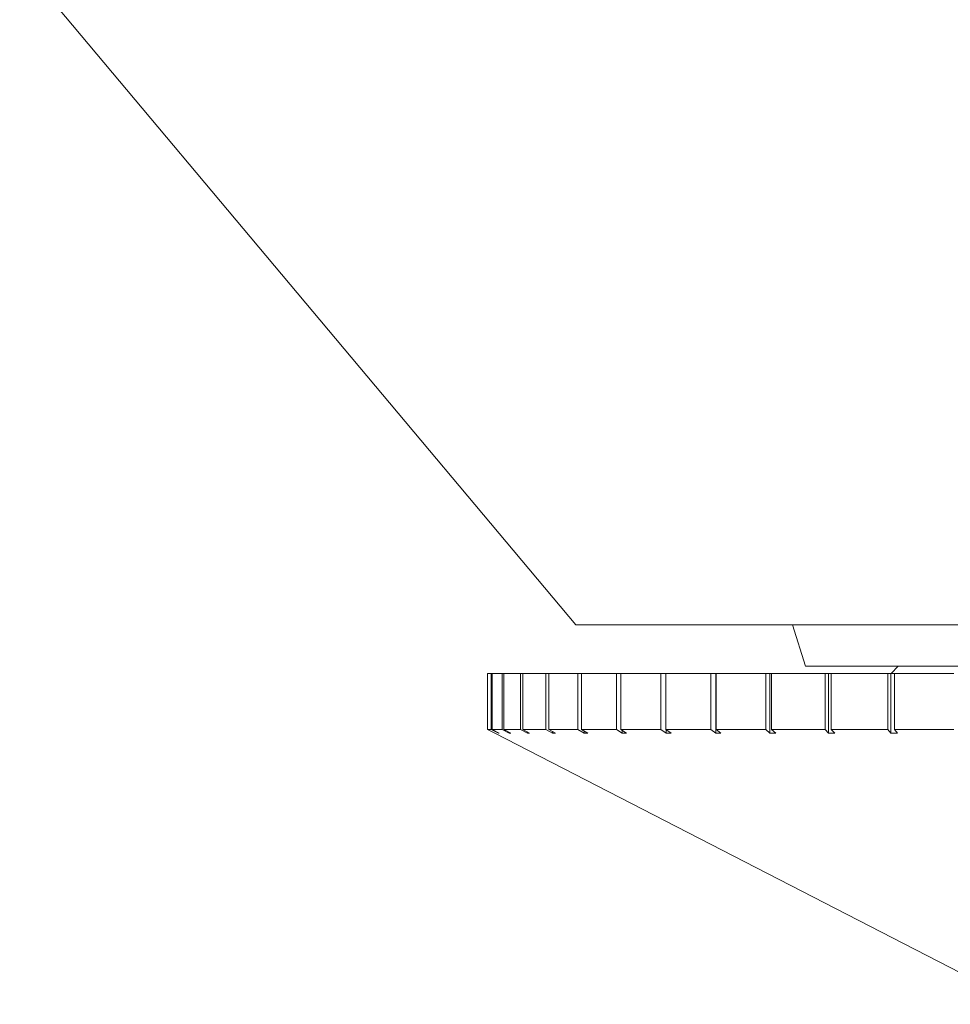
# Model space of a CAD drawing. Header units: inches. Extents: x -3.7 to 22.7, y -9.6 to 17.3.
# Tile 32 of 130: x 19.31 to 19.961, y -3.119 to -2.43. Entities that reach past the tile are written whole.
import ezdxf

# ---------------------------------------------------------------- set-up
doc = ezdxf.new("R2010")
doc.units = ezdxf.units.IN
doc.header["$MEASUREMENT"] = 0

msp = doc.modelspace()

# ---------------------------------------------------------------- linework, layer by layer
at = {"color": 7, "linetype": 'Continuous', "lineweight": 15}
for p, q in [((19.30972, -2.38977), (19.69906, -2.85377)), ((19.69906, -2.85377), (20.52037, -2.85377)), ((19.85079, -2.85377), (19.85972, -2.88277)), ((19.63722, -2.88777), (19.63722, -2.92714)), ((19.63722, -2.88777), (19.63724, -2.88777)), ((19.63724, -2.88777), (19.63724, -2.92714)), ((19.63724, -2.88777), (19.63981, -2.88777)), ((19.63981, -2.88777), (19.63981, -2.92714)), ((19.63981, -2.88777), (19.64035, -2.88777)), ((19.64035, -2.88777), (19.64035, -2.92714)), ((19.64035, -2.88777), (19.64754, -2.88777)), ((19.64754, -2.88777), (19.64754, -2.92714)), ((19.64754, -2.88777), (19.64861, -2.88777)), ((19.64861, -2.88777), (19.64861, -2.92714)), ((19.64861, -2.88777), (19.66034, -2.88777)), ((19.66034, -2.88777), (19.66034, -2.92714)), ((19.66034, -2.88777), (19.66191, -2.88777)), ((19.66191, -2.88777), (19.66191, -2.92714)), ((19.66191, -2.88777), (19.67807, -2.88777)), ((19.67807, -2.88777), (19.67807, -2.92714)), ((19.67807, -2.88777), (19.68012, -2.88777)), ((19.68012, -2.88777), (19.68012, -2.92714)), ((19.68012, -2.88777), (19.70052, -2.88777)), ((19.70052, -2.88777), (19.70052, -2.92714)), ((19.70052, -2.88777), (19.70304, -2.88777)), ((19.70304, -2.88777), (19.70304, -2.92714)), ((19.70304, -2.88777), (19.72746, -2.88777)), ((19.72746, -2.88777), (19.72746, -2.92714)), ((19.72746, -2.88777), (19.73042, -2.88777)), ((19.73042, -2.88777), (19.73042, -2.92714)), ((19.73042, -2.88777), (19.75858, -2.88777)), ((19.75858, -2.88777), (19.75858, -2.92714)), ((19.75858, -2.88777), (19.76195, -2.88777)), ((19.76195, -2.88777), (19.76195, -2.92714)), ((19.76195, -2.88777), (19.79355, -2.88777)), ((19.79355, -2.88777), (19.79355, -2.92714)), ((19.79355, -2.88777), (19.7969, -2.88777)), ((19.7969, -2.88777), (19.7969, -2.92971)), ((19.79729, -2.88777), (19.7969, -2.88777)), ((19.79729, -2.88777), (19.79729, -2.92714)), ((19.79729, -2.88777), (19.83199, -2.88777)), ((19.83199, -2.88777), (19.83199, -2.92714)), ((19.83199, -2.88777), (19.83493, -2.88777)), ((19.83493, -2.88777), (19.83493, -2.92971)), ((19.83605, -2.88777), (19.83493, -2.88777)), ((19.83605, -2.88777), (19.83605, -2.92714)), ((19.83605, -2.88777), (19.87347, -2.88777)), ((19.85972, -2.88277), (20.35972, -2.88277)), ((19.87347, -2.88777), (19.87347, -2.92714)), ((19.87347, -2.88777), (19.87597, -2.88777)), ((19.87597, -2.88777), (19.87597, -2.92971)), ((19.87781, -2.88777), (19.87597, -2.88777)), ((19.87781, -2.88777), (19.87781, -2.92714)), ((19.87781, -2.88777), (19.91753, -2.88777)), ((19.91753, -2.88777), (19.91753, -2.92714)), ((19.91753, -2.88777), (19.91957, -2.88777)), ((19.91957, -2.88777), (19.91957, -2.92971)), ((19.92211, -2.88777), (19.91957, -2.88777)), ((19.92472, -2.88277), (19.91972, -2.88777)), ((19.92211, -2.88777), (19.92211, -2.92714)), ((19.92211, -2.88777), (19.96371, -2.88777)), ((19.64222, -2.92971), (19.63722, -2.92714)), ((19.63724, -2.92714), (19.64222, -2.9297)), ((19.63724, -2.92714), (19.63981, -2.92714)), ((19.64478, -2.92971), (19.63981, -2.92714)), ((19.64035, -2.92714), (19.6453, -2.9297)), ((19.64035, -2.92714), (19.64754, -2.92714)), ((19.64222, -2.92971), (20.01122, -3.11947)), ((19.64478, -2.92943), (19.64478, -2.92971)), ((19.64478, -2.92971), (19.6453, -2.9297)), ((19.65243, -2.92971), (19.64754, -2.92714)), ((19.64861, -2.92714), (19.65347, -2.9297)), ((19.64861, -2.92714), (19.66034, -2.92714)), ((19.65243, -2.92915), (19.65243, -2.92971)), ((19.65243, -2.92971), (19.65347, -2.9297)), ((19.6651, -2.92971), (19.66034, -2.92714)), ((19.66191, -2.92714), (19.66664, -2.9297)), ((19.66191, -2.92714), (19.67807, -2.92714)), ((19.6651, -2.92886), (19.6651, -2.92971)), ((19.6651, -2.92971), (19.66664, -2.9297)), ((19.68263, -2.92971), (19.67807, -2.92714)), ((19.68012, -2.92714), (19.68467, -2.9297)), ((19.68012, -2.92714), (19.70052, -2.92714)), ((19.68263, -2.92855), (19.68263, -2.92971)), ((19.68263, -2.92971), (19.68467, -2.9297)), ((19.70485, -2.92971), (19.70052, -2.92714)), ((19.70304, -2.92714), (19.70735, -2.9297)), ((19.70304, -2.92714), (19.72746, -2.92714)), ((19.70485, -2.92821), (19.70485, -2.92971)), ((19.70485, -2.92971), (19.70735, -2.9297)), ((19.7315, -2.92971), (19.72746, -2.92714)), ((19.73042, -2.92714), (19.73444, -2.9297)), ((19.73042, -2.92714), (19.75858, -2.92714)), ((19.7315, -2.92783), (19.7315, -2.92971)), ((19.7315, -2.92971), (19.73444, -2.9297)), ((19.7623, -2.92971), (19.75858, -2.92714)), ((19.76195, -2.92714), (19.76564, -2.9297)), ((19.76195, -2.92714), (19.79355, -2.92714)), ((19.7623, -2.92738), (19.7623, -2.92971)), ((19.7623, -2.92971), (19.76564, -2.9297)), ((19.7969, -2.92971), (19.79355, -2.92714)), ((19.7969, -2.92971), (19.80061, -2.9297)), ((19.79729, -2.92714), (19.80061, -2.9297)), ((19.79729, -2.92714), (19.83199, -2.92714)), ((19.83493, -2.92971), (19.83199, -2.92714)), ((19.83493, -2.92971), (19.83897, -2.9297)), ((19.83605, -2.92714), (19.83897, -2.9297)), ((19.83605, -2.92714), (19.87347, -2.92714)), ((19.87597, -2.92971), (19.87347, -2.92714)), ((19.87597, -2.92971), (19.8803, -2.9297)), ((19.87781, -2.92714), (19.8803, -2.9297)), ((19.87781, -2.92714), (19.91753, -2.92714)), ((19.91957, -2.92971), (19.91753, -2.92714)), ((19.91957, -2.92971), (19.92413, -2.9297)), ((19.92211, -2.92714), (19.92413, -2.9297)), ((19.92211, -2.92714), (19.96371, -2.92714))]:
    msp.add_line(p, q, dxfattribs=at)

doc.saveas('drawing.dxf')
